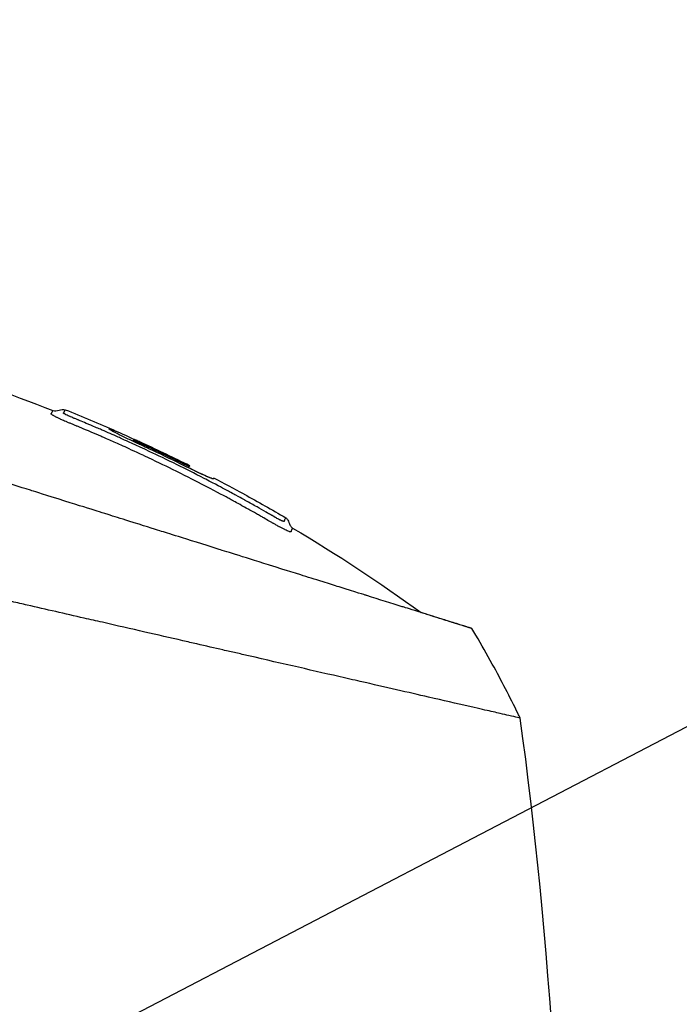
# Model space of a CAD drawing. Header units: millimetres. Extents: x 0 to 4378, y 0 to 2376.
# Tile 127 of 229: x 1750 to 1811, y 877 to 970. Entities that reach past the tile are written whole.
import ezdxf

# ---------------------------------------------------------------- set-up
doc = ezdxf.new("R2010")
doc.units = ezdxf.units.MM
doc.header["$LTSCALE"] = 0.2
doc.layers.add('07_Special Line2', color=76, linetype='Continuous')
doc.layers.add('12_Before Rev.Num.', color=5, linetype='Continuous')
doc.layers.add('14_Mark', color=7, linetype='Continuous', true_color=0xe03c31)
doc.styles.add('Rainbow-5.0 Style', font='malgunsl.ttf')
doc.dimstyles.new('Rainbow-5.0 Style', dxfattribs={"dimtxt": 4, "dimasz": 2.5, "dimexe": 1, "dimexo": 1, "dimgap": 1, "dimtad": 1, "dimdsep": 46, "dimtxsty": 'Rainbow-5.0 Style', "dimcen": 0, "dimclrd": 251, "dimclre": 251, "dimclrt": 7, "dimazin": 3, "dimtp": 0.1, "dimtm": 0.1, "dimtfac": 0.61, "dimtmove": 0, "dimatfit": 3, "dimfxl": 1, "dimlwd": -1, "dimlwe": -1, "dimarcsym": 1})

# ---------------------------------------------------------------- blocks, each defined once
blk = doc.blocks.new('A$Cba8e81c6')
for p, q in [((38.256, 270.516), (38.416, 270.676)), ((38.866, 270.231), (38.956, 270.321)), ((43.48, 268.019), (43.586, 268.124)), ((43.622, 268.2), (43.622, 268.199)), ((43.622, 268.199), (43.622, 268.2)), ((45.905, 267.035), (45.829, 266.959)), ((45.905, 267.034), (45.83, 266.959)), ((48.731, 265.526), (48.732, 265.526)), ((70.135, 252.922), (70.131, 252.923))]:
    blk.add_line(p, q)
blk.add_arc((-26.479, 127.998), 156.751, 61.32693, 62.49797)
for centre, major_axis, ratio, start_param, end_param in [((-26.478, 128.002), (-137.524, 75.209), 1, 4.712389, 4.732828), ((-50.114, 166.643), (98.849, 98.887), 0.00011, 6.273707, 6.283218), ((-25.439, 196.053), (73.038, -84.003), 0.999052, 1.38546, 1.392026), ((-25.48, 196.018), (-75.393, 81.918), 0.999389, 4.470833, 4.498835), ((-25.559, 195.939), (98.374, 52.22), 0.999969, 6.25048, 6.297706), ((-43.309, 186.55), (116.201, 61.464), 0.920421, 6.250762, 6.254439)]:
    blk.add_ellipse(centre, major_axis=major_axis, ratio=ratio, start_param=start_param, end_param=end_param)
for points, knots in [([(-29.857, 284.217), (-18.014, 284.473), (-6.065, 283.367), (14.131, 279.14), (22.611, 276.602), (30.788, 273.381)], [0, 0, 0, 0, 3.553813, 3.553813, 6.190294, 6.190294, 6.190294, 6.190294]), ([(-57.448, 275.436), (-57.45, 275.439), (-57.414, 275.402), (-57.34, 275.327), (-57.303, 275.289), (-57.256, 275.242), (-57.201, 275.186), (-57.145, 275.13), (-57.08, 275.064), (-57.007, 274.989), (-56.859, 274.84), (-56.676, 274.654), (-56.458, 274.433), (-56.349, 274.322), (-56.231, 274.203), (-56.105, 274.074), (-55.978, 273.946), (-55.844, 273.81), (-55.701, 273.665), (-55.696, 273.661), (-55.692, 273.656), (-55.688, 273.652), (-55.4, 273.36), (-55.077, 273.033), (-54.721, 272.672), (-54.543, 272.492), (-54.356, 272.303), (-54.163, 272.106), (-53.969, 271.91), (-53.767, 271.706), (-53.558, 271.494), (-53.141, 271.071), (-52.693, 270.618), (-52.218, 270.137), (-51.757, 269.67), (-51.27, 269.178), (-50.76, 268.662), (-50.743, 268.645), (-50.727, 268.628), (-50.71, 268.611), (-49.667, 267.556), (-48.526, 266.402), (-47.302, 265.166), (-46.691, 264.549), (-46.059, 263.911), (-45.408, 263.255), (-44.756, 262.598), (-44.085, 261.922), (-43.397, 261.23), (-42.704, 260.533), (-41.994, 259.819), (-41.267, 259.088), (-40.541, 258.357), (-39.798, 257.61), (-39.042, 256.848), (-38.286, 256.087), (-37.517, 255.313), (-36.734, 254.526), (-35.951, 253.74), (-35.154, 252.941), (-34.346, 252.133), (-34.29, 252.077), (-34.234, 252.021), (-34.178, 251.965), (-33.419, 251.207), (-32.65, 250.442), (-31.873, 249.67), (-31.04, 248.843), (-30.197, 248.005), (-29.345, 247.158), (-28.065, 245.888), (-26.764, 244.596), (-25.441, 243.283), (-25.001, 242.847), (-24.56, 242.408), (-24.116, 241.968), (-23.892, 241.745), (-23.667, 241.522), (-23.442, 241.299), (-22.771, 240.634), (-22.096, 239.965), (-21.418, 239.292), (-20.061, 237.946), (-18.689, 236.586), (-17.303, 235.212), (-15.917, 233.838), (-14.516, 232.449), (-13.101, 231.048), (-13.014, 230.961), (-12.927, 230.875), (-12.84, 230.789), (-9.146, 227.129), (-5.376, 223.398), (-1.565, 219.626), (-1.471, 219.533), (-1.377, 219.44), (-1.283, 219.347), (-0.323, 218.396), (0.641, 217.444), (1.61, 216.487), (2.58, 215.53), (3.555, 214.569), (4.529, 213.609), (6.477, 211.689), (8.423, 209.772), (10.364, 207.855), (10.447, 207.773), (10.53, 207.69), (10.614, 207.608), (12.57, 205.675), (14.522, 203.745), (16.472, 201.814), (17.446, 200.849), (18.42, 199.883), (19.392, 198.918), (20.364, 197.953), (21.334, 196.987), (22.299, 196.026), (22.359, 195.966), (22.42, 195.906), (22.48, 195.845), (24.404, 193.927), (26.317, 192.02), (28.215, 190.126), (29.165, 189.179), (30.11, 188.236), (31.051, 187.297), (31.992, 186.357), (32.927, 185.423), (33.858, 184.493), (33.904, 184.447), (33.95, 184.401), (33.997, 184.354), (35.877, 182.476), (37.739, 180.613), (39.572, 178.778), (41.405, 176.943), (43.209, 175.135), (44.981, 173.357), (45.868, 172.468), (46.746, 171.586), (47.618, 170.711), (48.489, 169.837), (49.353, 168.969), (50.206, 168.111), (51.059, 167.254), (51.902, 166.406), (52.734, 165.569), (53.566, 164.732), (54.386, 163.906), (55.195, 163.092), (55.213, 163.073), (55.231, 163.055), (55.25, 163.037), (56.059, 162.221), (56.857, 161.417), (57.643, 160.624), (58.429, 159.831), (59.204, 159.05), (59.963, 158.284), (60.722, 157.518), (61.465, 156.766), (62.193, 156.031), (63.647, 154.561), (65.037, 153.155), (66.355, 151.821), (66.684, 151.487), (67.009, 151.158), (67.329, 150.834), (67.649, 150.511), (67.963, 150.192), (68.272, 149.879), (69.507, 148.628), (70.657, 147.461), (71.713, 146.39), (71.715, 146.387), (71.718, 146.385), (71.72, 146.382), (72.248, 145.847), (72.749, 145.337), (73.223, 144.856), (73.697, 144.375), (74.142, 143.922), (74.559, 143.499), (74.976, 143.075), (75.363, 142.681), (75.718, 142.32), (76.073, 141.96), (76.395, 141.632), (76.682, 141.34), (76.97, 141.047), (77.224, 140.787), (77.444, 140.564), (77.554, 140.452), (77.655, 140.349), (77.747, 140.255), (77.839, 140.162), (77.921, 140.077), (77.995, 140.002), (78.143, 139.852), (78.254, 139.738), (78.328, 139.663), (78.402, 139.587), (78.439, 139.55), (78.436, 139.552)], [0, 0, 0, 0, 0.0041991, 0.0041991, 0.0041991, 0.0062987, 0.0062987, 0.0062987, 0.0083983, 0.0083983, 0.0083983, 0.0125974, 0.0125974, 0.0125974, 0.014697, 0.014697, 0.014697, 0.0167965, 0.0167965, 0.0167965, 0.0168599, 0.0168599, 0.0168599, 0.0210764, 0.0210764, 0.0210764, 0.0231847, 0.0231847, 0.0231847, 0.025293, 0.025293, 0.025293, 0.0295096, 0.0295096, 0.0295096, 0.0335924, 0.0335924, 0.0335924, 0.0337261, 0.0337261, 0.0337261, 0.0420526, 0.0420526, 0.0420526, 0.0462159, 0.0462159, 0.0462159, 0.0503791, 0.0503791, 0.0503791, 0.0545745, 0.0545745, 0.0545745, 0.0587698, 0.0587698, 0.0587698, 0.0629602, 0.0629602, 0.0629602, 0.0671505, 0.0671505, 0.0671505, 0.0674414, 0.0674414, 0.0674414, 0.0713694, 0.0713694, 0.0713694, 0.0755743, 0.0755743, 0.0755743, 0.0818817, 0.0818817, 0.0818817, 0.0839768, 0.0839768, 0.0839768, 0.0850355, 0.0850355, 0.0850355, 0.0881892, 0.0881892, 0.0881892, 0.0944966, 0.0944966, 0.0944966, 0.1008041, 0.1008041, 0.1008041, 0.1011921, 0.1011921, 0.1011921, 0.1176445, 0.1176445, 0.1176445, 0.1180502, 0.1180502, 0.1180502, 0.1221943, 0.1221943, 0.1221943, 0.1263384, 0.1263384, 0.1263384, 0.1346266, 0.1346266, 0.1346266, 0.1349824, 0.1349824, 0.1349824, 0.143338, 0.143338, 0.143338, 0.1475158, 0.1475158, 0.1475158, 0.1516936, 0.1516936, 0.1516936, 0.1519551, 0.1519551, 0.1519551, 0.160293, 0.160293, 0.160293, 0.164462, 0.164462, 0.164462, 0.168631, 0.168631, 0.168631, 0.1688379, 0.1688379, 0.1688379, 0.1772635, 0.1772635, 0.1772635, 0.1856891, 0.1856891, 0.1856891, 0.1899019, 0.1899019, 0.1899019, 0.1941147, 0.1941147, 0.1941147, 0.1983275, 0.1983275, 0.1983275, 0.2025403, 0.2025403, 0.2025403, 0.2026348, 0.2026348, 0.2026348, 0.206856, 0.206856, 0.206856, 0.2110771, 0.2110771, 0.2110771, 0.2152983, 0.2152983, 0.2152983, 0.2237405, 0.2237405, 0.2237405, 0.2258511, 0.2258511, 0.2258511, 0.2279617, 0.2279617, 0.2279617, 0.2364039, 0.2364039, 0.2364039, 0.2364237, 0.2364237, 0.2364237, 0.240644, 0.240644, 0.240644, 0.2448644, 0.2448644, 0.2448644, 0.2490847, 0.2490847, 0.2490847, 0.253305, 0.253305, 0.253305, 0.2575358, 0.2575358, 0.2575358, 0.2596491, 0.2596491, 0.2596491, 0.2617623, 0.2617623, 0.2617623, 0.2659889, 0.2659889, 0.2659889, 0.2702154, 0.2702154, 0.2702154, 0.2702154]), ([(70.135, 252.922), (70.136, 252.921), (70.135, 252.922), (70.018, 252.959), (69.98, 252.971), (69.934, 252.985), (69.883, 253.001), (69.819, 253.021), (69.746, 253.044), (69.667, 253.069), (69.604, 253.088), (69.456, 253.135), (69.107, 253.244), (68.839, 253.327), (68.575, 253.41), (68.36, 253.477), (68.349, 253.481), (68.338, 253.484), (68.328, 253.487), (67.702, 253.683), (67.005, 253.901), (66.334, 254.111), (66.321, 254.115), (65.953, 254.231), (65.063, 254.509), (65.059, 254.51), (65.055, 254.512), (65.051, 254.513), (64.261, 254.76), (63.732, 254.926), (63.588, 254.971), (62.584, 255.285), (61.472, 255.633), (60.258, 256.013), (60.231, 256.022), (60.203, 256.03), (60.176, 256.039), (60.071, 256.071), (59.303, 256.312), (57.655, 256.828), (57.219, 256.964), (56.72, 257.12), (56.149, 257.299), (55.373, 257.542), (54.671, 257.762), (54.063, 257.952), (52.696, 258.38), (51.814, 258.656), (51.52, 258.748), (50.225, 259.153), (49.125, 259.497), (48.271, 259.765), (47.351, 260.053), (46.717, 260.251), (46.395, 260.352), (44.845, 260.837), (43.555, 261.24), (42.58, 261.546), (41.792, 261.792), (41.208, 261.975), (40.842, 262.09), (40.264, 262.27), (39.301, 262.572), (37.923, 263.003), (37.169, 263.239), (36.515, 263.444), (35.966, 263.616), (35.566, 263.741), (35.222, 263.849), (34.936, 263.938), (34.282, 264.143), (33.275, 264.458), (31.898, 264.889), (30.142, 265.439), (29.104, 265.764), (28.818, 265.853), (28.769, 265.868), (28.72, 265.884), (28.671, 265.899), (26.641, 266.535), (24.587, 267.177), (22.528, 267.822), (22.159, 267.937), (21.723, 268.074), (21.219, 268.231), (20.674, 268.402), (20.051, 268.597), (19.349, 268.817), (17.558, 269.377), (16.507, 269.706), (16.192, 269.805), (15.374, 270.061), (14.556, 270.317), (13.742, 270.572), (12.471, 270.969), (11.208, 271.365), (9.954, 271.757), (8.59, 272.184), (7.398, 272.558), (6.372, 272.878), (5.374, 273.19), (4.534, 273.453), (3.845, 273.669), (2.141, 274.201), (0.639, 274.672), (-0.675, 275.084), (-1.149, 275.233), (-1.598, 275.374), (-2.023, 275.508)], [-1, -1, -1, -1, -0.96875, -0.96875, -0.96875, -0.9547937, -0.9547937, -0.9547937, -0.9375, -0.9375, -0.9375, -0.90625, -0.90625, -0.90625, -0.875, -0.875, -0.875, -0.8739463, -0.8739463, -0.8739463, -0.8125, -0.8125, -0.8125, -0.7813822, -0.7813822, -0.7813822, -0.78125, -0.78125, -0.78125, -0.75, -0.75, -0.75, -0.6888795, -0.6888795, -0.6888795, -0.6875, -0.6875, -0.6875, -0.6380723, -0.6380723, -0.6380723, -0.625, -0.625, -0.625, -0.6057577, -0.6057577, -0.6057577, -0.5625, -0.5625, -0.5625, -0.5324119, -0.5324119, -0.5324119, -0.5, -0.5, -0.5, -0.4654336, -0.4654336, -0.4654336, -0.4375, -0.4375, -0.4375, -0.40625, -0.40625, -0.40625, -0.3881699, -0.3881699, -0.3881699, -0.375, -0.375, -0.375, -0.34375, -0.34375, -0.34375, -0.3125, -0.3125, -0.3125, -0.3110249, -0.3110249, -0.3110249, -0.25, -0.25, -0.25, -0.2349777, -0.2349777, -0.2349777, -0.21875, -0.21875, -0.21875, -0.1875, -0.1875, -0.1875, -0.1630802, -0.1630802, -0.1630802, -0.125, -0.125, -0.125, -0.0933033, -0.0933033, -0.0933033, -0.0625, -0.0625, -0.0625, -0.0165509, -0.0165509, -0.0165509, 0, 0, 0, 0]), ([(30.678, 273.003), (30.66, 273.015), (30.65, 273.024), (30.643, 273.031), (30.634, 273.039), (30.631, 273.044), (30.63, 273.046), (30.627, 273.054), (30.625, 273.063), (30.627, 273.073), (30.631, 273.087), (30.639, 273.095), (30.644, 273.101), (30.65, 273.11), (30.656, 273.117), (30.661, 273.123), (30.663, 273.125), (30.665, 273.129), (30.668, 273.136), (30.677, 273.157), (30.683, 273.168), (30.686, 273.174), (30.686, 273.175), (30.687, 273.175), (30.687, 273.176), (30.693, 273.187), (30.698, 273.197), (30.703, 273.207), (30.709, 273.218), (30.72, 273.24), (30.732, 273.267), (30.735, 273.273), (30.738, 273.28), (30.742, 273.289), (30.758, 273.322), (30.787, 273.381), (30.788, 273.381)], [-0.129396, -0.129396, -0.129396, -0.129396, -0.1274723, -0.1274723, -0.1274723, -0.125, -0.125, -0.125, -0.1205357, -0.1205357, -0.1205357, -0.1160714, -0.1160714, -0.1160714, -0.1116071, -0.1116071, -0.1116071, -0.1071429, -0.1071429, -0.1071429, -0.0996265, -0.0996265, -0.0996265, -0.0982143, -0.0982143, -0.0982143, -0.0892857, -0.0892857, -0.0892857, -0.0714286, -0.0714286, -0.0714286, -0.0569264, -0.0569264, -0.0569264, 0, 0, 0, 0]), ([(47.252, 265.155), (46.735, 265.435), (45.904, 265.881), (44.746, 266.48), (43.983, 266.874), (43.075, 267.335), (42.031, 267.849), (41.241, 268.238), (40.373, 268.656), (39.42, 269.103), (39.384, 269.12), (39.348, 269.137), (39.312, 269.154), (38.442, 269.561), (37.802, 269.851), (37.399, 270.033), (36.888, 270.264), (36.467, 270.45), (36.138, 270.595), (35.658, 270.807), (35.372, 270.93), (35.285, 270.968), (34.033, 271.51), (33.363, 271.786), (33.28, 271.82), (33.23, 271.841), (33.186, 271.859), (33.149, 271.874), (33.087, 271.9), (33.043, 271.918), (33.015, 271.93), (32.976, 271.946), (32.842, 272.001), (32.614, 272.095), (32.502, 272.141), (32.414, 272.177), (32.349, 272.204), (32.215, 272.26), (32.134, 272.294), (32.103, 272.307), (32.066, 272.323), (31.993, 272.353), (31.888, 272.399), (31.802, 272.436), (31.734, 272.467), (31.683, 272.489), (31.587, 272.532), (31.502, 272.571), (31.427, 272.606), (31.351, 272.642), (31.273, 272.679), (31.199, 272.716), (31.16, 272.734), (31.126, 272.751), (31.096, 272.766), (31.094, 272.768), (31.091, 272.769), (31.089, 272.77), (31.057, 272.786), (31.028, 272.801), (31.003, 272.814), (30.95, 272.842), (30.911, 272.863), (30.88, 272.881), (30.84, 272.903), (30.815, 272.917), (30.798, 272.927), (30.775, 272.941), (30.753, 272.954), (30.731, 272.967), (30.713, 272.979), (30.695, 272.99), (30.68, 273.001), (30.679, 273.002), (30.679, 273.002), (30.678, 273.003)], [-0.35, -0.35, -0.35, -0.35, -0.3036755, -0.3036755, -0.3036755, -0.273124, -0.273124, -0.273124, -0.25, -0.25, -0.25, -0.248947, -0.248947, -0.248947, -0.2232143, -0.2232143, -0.2232143, -0.2123203, -0.2123203, -0.2123203, -0.1964286, -0.1964286, -0.1964286, -0.1696429, -0.1696429, -0.1696429, -0.1683773, -0.1683773, -0.1683773, -0.1662946, -0.1662946, -0.1662946, -0.1629464, -0.1629464, -0.1629464, -0.1595982, -0.1595982, -0.1595982, -0.15625, -0.15625, -0.15625, -0.1533801, -0.1533801, -0.1533801, -0.1505102, -0.1505102, -0.1505102, -0.1466837, -0.1466837, -0.1466837, -0.1428571, -0.1428571, -0.1428571, -0.1409439, -0.1409439, -0.1409439, -0.1408082, -0.1408082, -0.1408082, -0.1390306, -0.1390306, -0.1390306, -0.1367836, -0.1367836, -0.1367836, -0.1339286, -0.1339286, -0.1339286, -0.1315425, -0.1315425, -0.1315425, -0.1294643, -0.1294643, -0.1294643, -0.129396, -0.129396, -0.129396, -0.129396]), ([(31.779, 273.136), (31.776, 273.144), (31.781, 273.152), (31.788, 273.16), (31.789, 273.161), (31.79, 273.161), (31.791, 273.162), (31.792, 273.164), (31.793, 273.165), (31.794, 273.167), (31.799, 273.173), (31.802, 273.179), (31.804, 273.182), (31.81, 273.192), (31.815, 273.201), (31.821, 273.21), (31.828, 273.221), (31.834, 273.232), (31.84, 273.242), (31.847, 273.253), (31.852, 273.264), (31.858, 273.274), (31.869, 273.294), (31.879, 273.313), (31.887, 273.331), (31.892, 273.34), (31.899, 273.357), (31.907, 273.376), (31.913, 273.39), (31.919, 273.404), (31.924, 273.418), (31.946, 273.475), (31.937, 273.463), (31.937, 273.463)], [0.8694294, 0.8694294, 0.8694294, 0.8694294, 0.8733039, 0.8733039, 0.8733039, 0.8737245, 0.8737245, 0.8737245, 0.8747406, 0.8747406, 0.8747406, 0.8794643, 0.8794643, 0.8794643, 0.8853665, 0.8853665, 0.8853665, 0.8928571, 0.8928571, 0.8928571, 0.9023572, 0.9023572, 0.9023572, 0.9196429, 0.9196429, 0.9196429, 0.9357416, 0.9357416, 0.9357416, 0.9464286, 0.9464286, 0.9464286, 1, 1, 1, 1]), ([(47.023, 265.941), (46.69, 266.119), (46.061, 266.456), (45.132, 266.937), (45.083, 266.962), (45.035, 266.987), (44.986, 267.012), (44.067, 267.486), (43.229, 267.908), (42.466, 268.284), (41.475, 268.773), (40.614, 269.184), (39.9, 269.52), (38.52, 270.17), (37.68, 270.544), (37.388, 270.675), (37.228, 270.747), (37.067, 270.819), (36.906, 270.89), (36.41, 271.111), (35.913, 271.328), (35.416, 271.544), (35.216, 271.63), (34.886, 271.772), (34.424, 271.968), (34.313, 272.015), (34.201, 272.062), (34.087, 272.11), (33.873, 272.2), (33.655, 272.292), (33.43, 272.385), (33.333, 272.425), (33.25, 272.46), (33.182, 272.488), (33.162, 272.496), (33.144, 272.504), (33.126, 272.511), (33.023, 272.554), (32.958, 272.581), (32.931, 272.592), (32.833, 272.633), (32.748, 272.668), (32.679, 272.698), (32.673, 272.7), (32.668, 272.702), (32.662, 272.705), (32.596, 272.733), (32.519, 272.765), (32.436, 272.801), (32.436, 272.801), (32.412, 272.811), (32.368, 272.83), (32.33, 272.847), (32.276, 272.87), (32.211, 272.899), (32.147, 272.928), (32.088, 272.955), (32.034, 272.981), (32.031, 272.982), (32.029, 272.983), (32.026, 272.985), (32.023, 272.986), (32.02, 272.988), (32.017, 272.989), (32.004, 272.995), (31.939, 273.027), (31.874, 273.064), (31.864, 273.069), (31.852, 273.076), (31.84, 273.083), (31.824, 273.093), (31.808, 273.104), (31.797, 273.114), (31.794, 273.117), (31.79, 273.12), (31.787, 273.123), (31.783, 273.127), (31.78, 273.132), (31.779, 273.136)], [0.6517857, 0.6517857, 0.6517857, 0.6517857, 0.6785714, 0.6785714, 0.6785714, 0.6797281, 0.6797281, 0.6797281, 0.7017453, 0.7017453, 0.7017453, 0.7303747, 0.7303747, 0.7303747, 0.7857143, 0.7857143, 0.7857143, 0.7922841, 0.7922841, 0.7922841, 0.8125, 0.8125, 0.8125, 0.8258929, 0.8258929, 0.8258929, 0.8305652, 0.8305652, 0.8305652, 0.8392857, 0.8392857, 0.8392857, 0.8426339, 0.8426339, 0.8426339, 0.8431179, 0.8431179, 0.8431179, 0.8459821, 0.8459821, 0.8459821, 0.8493304, 0.8493304, 0.8493304, 0.8496066, 0.8496066, 0.8496066, 0.8526786, 0.8526786, 0.8526786, 0.8544889, 0.8544889, 0.8544889, 0.8560268, 0.8560268, 0.8560268, 0.8590434, 0.8590434, 0.8590434, 0.8591891, 0.8591891, 0.8591891, 0.859375, 0.859375, 0.859375, 0.8627232, 0.8627232, 0.8627232, 0.8641237, 0.8641237, 0.8641237, 0.8660714, 0.8660714, 0.8660714, 0.8675382, 0.8675382, 0.8675382, 0.8694294, 0.8694294, 0.8694294, 0.8694294]), ([(45.905, 267.034), (45.901, 267.025), (45.892, 267.006), (45.871, 266.964), (45.886, 266.943), (45.734, 266.985), (45.584, 267.044), (45.175, 267.22), (44.93, 267.33), (44.399, 267.577), (44.12, 267.709), (43.387, 268.062), (43.036, 268.237), (41.77, 268.863), (40.79, 269.334), (39.296, 270.034), (38.968, 270.184), (38.384, 270.455), (38.046, 270.613), (37.381, 270.932), (37.068, 271.085), (36.548, 271.348), (36.347, 271.454), (36.03, 271.635), (36.04, 271.648), (36.053, 271.676), (36.061, 271.693), (36.074, 271.719), (36.031, 271.745), (36.432, 271.576), (36.651, 271.48), (37.169, 271.25), (37.492, 271.105), (38.188, 270.789), (38.55, 270.624), (39.093, 270.375), (39.465, 270.204), (41.184, 269.399), (42.407, 268.807), (43.622, 268.2)], [0, 0, 0, 0, 0.320879, 0.320879, 0.465091, 0.465091, 0.61047, 0.61047, 0.741214, 0.741214, 0.858961, 0.858961, 1.03352, 1.03352, 1.617694, 1.617694, 1.920655, 1.920655, 2.361582, 2.361582, 2.851357, 2.851357, 3.338051, 3.338051, 4.028869, 4.028869, 6.65642, 6.65642, 9.591035, 9.591035, 11.360377, 11.360377, 13.298144, 13.298144, 15.132878, 15.132878, 16.008781, 16.008781, 18.211527, 18.211527, 18.211527, 18.211527]), ([(43.622, 268.199), (42.162, 268.929), (40.691, 269.636), (39.115, 270.363), (39.033, 270.401), (38.917, 270.455), (38.845, 270.488), (38.707, 270.55), (38.644, 270.578), (38.536, 270.626), (38.492, 270.645), (38.394, 270.687), (38.415, 270.675), (38.411, 270.667), (38.409, 270.663), (38.404, 270.651), (38.4, 270.643), (38.393, 270.628), (38.39, 270.623), (38.384, 270.61), (38.369, 270.612), (38.45, 270.566), (38.492, 270.544), (38.598, 270.491), (38.66, 270.461), (38.765, 270.41), (38.803, 270.392), (38.879, 270.356), (38.918, 270.339), (38.956, 270.321)], [0.000001, 0.000001, 0.000001, 0.000001, 0.489571, 0.489571, 0.520795, 0.520795, 0.575938, 0.575938, 0.63212, 0.63212, 0.689892, 0.689892, 0.822191, 0.822191, 0.910467, 0.910467, 1.056592, 1.056592, 1.128541, 1.128541, 1.224346, 1.224346, 1.274574, 1.274574, 1.322423, 1.322423, 1.348031, 1.348031, 1.372516, 1.372516, 1.372516, 1.372516]), ([(43.622, 268.199), (43.617, 268.189), (43.606, 268.167), (43.587, 268.127), (43.588, 268.123), (43.576, 268.124), (43.555, 268.131), (43.488, 268.159), (43.44, 268.18), (43.332, 268.229), (43.274, 268.256), (43.149, 268.316), (43.084, 268.348), (42.98, 268.399), (42.927, 268.426), (41.538, 269.111), (40.251, 269.725), (38.956, 270.321)], [-1.286139, -1.286139, -1.286139, -1.286139, -0.798514, -0.798514, -0.743971, -0.743971, -0.671251, -0.671251, -0.596258, -0.596258, -0.530286, -0.530286, -0.464712, -0.464712, -0.427696, -0.427696, 0, 0, 0, 0]), ([(45.832, 266.962), (45.777, 266.975), (45.663, 267.017), (45.303, 267.168), (45.061, 267.276), (44.566, 267.504), (44.295, 267.632), (43.834, 267.852), (43.661, 267.936), (43.484, 268.023)], [-1.7197113, -1.7197113, -1.7197113, -1.7197113, -1.5094431, -1.5094431, -1.2740717, -1.2740717, -1.0489117, -1.0489117, -0.9190309, -0.9190309, -0.9190309, -0.9190309]), ([(74.665, 244.514), (74.664, 244.516), (74.681, 244.511), (74.22, 244.616), (73.955, 244.677), (73.371, 244.811), (73.099, 244.873), (72.377, 245.038), (71.898, 245.148), (71.042, 245.344), (70.708, 245.421), (70.165, 245.545), (69.97, 245.589), (68.696, 245.88), (67.452, 246.166), (64.186, 246.916), (62.043, 247.406), (59.331, 248.026), (59.007, 248.1), (55.963, 248.795), (52.958, 249.486), (49.365, 250.311), (48.959, 250.404), (48.166, 250.586), (47.774, 250.675), (47.176, 250.813), (46.967, 250.861), (45.98, 251.089), (45.136, 251.279), (43.857, 251.572), (43.421, 251.673), (41.789, 252.048), (40.599, 252.32), (38.126, 252.888), (36.8, 253.196), (34.874, 253.635), (34.301, 253.765), (31.941, 254.3), (30.176, 254.709), (28.147, 255.17), (27.913, 255.223), (27.182, 255.39), (26.687, 255.503), (25.836, 255.697), (25.468, 255.78), (23.067, 256.329), (20.011, 257.05), (16.003, 257.948), (15.817, 257.99), (12.883, 258.649), (10.35, 259.249), (6.91, 260.038), (5.398, 260.383), (1.254, 261.331), (-1.355, 261.93), (-4.385, 262.625), (-4.865, 262.735), (-6.237, 263.049), (-7.126, 263.252), (-8.781, 263.631), (-9.555, 263.808), (-10.651, 264.061), (-10.986, 264.138), (-11.92, 264.352), (-12.543, 264.493), (-13.711, 264.761), (-14.25, 264.885), (-15.714, 265.222), (-16.641, 265.432), (-18.935, 265.957), (-20.302, 266.272), (-22.294, 266.727), (-22.954, 266.879), (-23.939, 267.104), (-24.266, 267.179), (-24.754, 267.291), (-24.916, 267.329), (-25.159, 267.385), (-25.24, 267.403), (-25.362, 267.431), (-25.402, 267.44), (-25.499, 267.463), (-25.542, 267.473), (-25.563, 267.478)], [0.000004, 0.000004, 0.000004, 0.000004, 0.139875, 0.139875, 0.227512, 0.227512, 0.285894, 0.285894, 0.363713, 0.363713, 0.408155, 0.408155, 0.431826, 0.431826, 0.55804, 0.55804, 0.726318, 0.726318, 0.748791, 0.748791, 0.934846, 0.934846, 0.958293, 0.958293, 0.980317, 0.980317, 0.992046, 0.992046, 1.035571, 1.035571, 1.057896, 1.057896, 1.118512, 1.118512, 1.185121, 1.185121, 1.212956, 1.212956, 1.299325, 1.299325, 1.310275, 1.310275, 1.333714, 1.333714, 1.350359, 1.350359, 1.438721, 1.438721, 1.44302, 1.44302, 1.506527, 1.506527, 1.556602, 1.556602, 1.644538, 1.644538, 1.661123, 1.661123, 1.692259, 1.692259, 1.719331, 1.719331, 1.731162, 1.731162, 1.752878, 1.752878, 1.771547, 1.771547, 1.804434, 1.804434, 1.853817, 1.853817, 1.878775, 1.878775, 1.891253, 1.891253, 1.897493, 1.897493, 1.900613, 1.900613, 1.902173, 1.902173, 1.904354, 1.904354, 1.904354, 1.904354]), ([(52.225, 263.056), (52.213, 263.062), (52.202, 263.067), (52.191, 263.072), (52.183, 263.076), (52.171, 263.082), (52.156, 263.089), (52.145, 263.094), (52.138, 263.098), (52.136, 263.099), (52.088, 263.123), (52.032, 263.152), (51.97, 263.185), (51.92, 263.212), (51.871, 263.239), (51.826, 263.263), (51.815, 263.269), (51.804, 263.275), (51.794, 263.281), (51.779, 263.289), (51.765, 263.297), (51.752, 263.305), (51.71, 263.328), (51.637, 263.369), (51.533, 263.429), (51.506, 263.445), (51.455, 263.474), (51.38, 263.517), (51.356, 263.531), (51.334, 263.544), (51.314, 263.556), (51.281, 263.575), (51.254, 263.591), (51.23, 263.604), (51.229, 263.605), (51.213, 263.614), (51.182, 263.632), (51.162, 263.643), (51.137, 263.657), (51.107, 263.675), (51.087, 263.686), (51.057, 263.704), (51.015, 263.728), (51.001, 263.736), (50.93, 263.777), (50.802, 263.85), (50.52, 264.011), (50.238, 264.171), (49.955, 264.33), (49.604, 264.528), (49.252, 264.725), (48.899, 264.92), (48.898, 264.92), (48.587, 265.094), (47.962, 265.434), (47.873, 265.482), (47.714, 265.569), (47.483, 265.694), (47.352, 265.764), (47.199, 265.847), (47.023, 265.941)], [0.57572844, 0.57572844, 0.57572844, 0.57572844, 0.57645089, 0.57645089, 0.57645089, 0.57728795, 0.57728795, 0.57728795, 0.578125, 0.578125, 0.578125, 0.58147321, 0.58147321, 0.58147321, 0.58314732, 0.58314732, 0.58314732, 0.58383587, 0.58383587, 0.58383587, 0.58482143, 0.58482143, 0.58482143, 0.58816964, 0.58816964, 0.58816964, 0.58984375, 0.58984375, 0.58984375, 0.59048811, 0.59048811, 0.59048811, 0.59151786, 0.59151786, 0.59151786, 0.59255714, 0.59255714, 0.59255714, 0.59319196, 0.59319196, 0.59319196, 0.59486607, 0.59486607, 0.59486607, 0.59821429, 0.59821429, 0.59821429, 0.61014843, 0.61014843, 0.61014843, 0.625, 0.625, 0.625, 0.63839286, 0.63839286, 0.63839286, 0.64694198, 0.64694198, 0.64694198, 0.65178571, 0.65178571, 0.65178571, 0.65178571]), ([(52.568, 262.204), (52.567, 262.204), (52.565, 262.205), (52.564, 262.205), (52.409, 262.281), (52.234, 262.371), (52.057, 262.466), (52.038, 262.476), (52.019, 262.486), (52, 262.496), (51.896, 262.553), (51.788, 262.612), (51.678, 262.674), (51.591, 262.722), (51.532, 262.756), (51.503, 262.772), (51.473, 262.789), (51.442, 262.807), (51.41, 262.826), (51.374, 262.846), (51.335, 262.869), (51.294, 262.893), (51.185, 262.956), (51.035, 263.042), (50.843, 263.153), (50.644, 263.267), (50.506, 263.346), (50.427, 263.391), (50.334, 263.444), (50.224, 263.507), (50.095, 263.58), (49.979, 263.646), (49.848, 263.72), (49.702, 263.803), (49.329, 264.013), (49.141, 264.117), (49.14, 264.118), (49.074, 264.155), (48.875, 264.266), (48.541, 264.451), (48.04, 264.728), (47.67, 264.929), (47.434, 265.057), (47.36, 265.097), (47.3, 265.129), (47.252, 265.155)], [-0.42508191, -0.42508191, -0.42508191, -0.42508191, -0.425, -0.425, -0.425, -0.41652249, -0.41652249, -0.41652249, -0.415625, -0.415625, -0.415625, -0.4109375, -0.4109375, -0.4109375, -0.40859375, -0.40859375, -0.40859375, -0.40748306, -0.40748306, -0.40748306, -0.40625, -0.40625, -0.40625, -0.4015625, -0.4015625, -0.4015625, -0.396875, -0.396875, -0.396875, -0.3919545, -0.3919545, -0.3919545, -0.3875, -0.3875, -0.3875, -0.378125, -0.378125, -0.378125, -0.36875, -0.36875, -0.36875, -0.35441881, -0.35441881, -0.35441881, -0.35, -0.35, -0.35, -0.35]), ([(52.646, 263.315), (52.646, 263.315), (52.641, 263.307), (52.634, 263.29), (52.627, 263.276), (52.617, 263.255), (52.604, 263.228), (52.602, 263.224), (52.6, 263.22), (52.598, 263.216), (52.574, 263.166), (52.552, 263.121), (52.546, 263.11), (52.544, 263.105), (52.542, 263.1), (52.539, 263.094), (52.529, 263.075), (52.521, 263.053), (52.508, 263.032), (52.508, 263.031), (52.505, 263.026), (52.499, 263.017), (52.495, 263.01), (52.495, 262.998), (52.491, 262.986), (52.491, 262.985), (52.491, 262.984), (52.491, 262.984), (52.49, 262.982), (52.488, 262.98), (52.485, 262.978), (52.482, 262.976), (52.479, 262.975), (52.475, 262.974), (52.473, 262.974), (52.47, 262.973), (52.467, 262.973), (52.466, 262.973), (52.463, 262.965), (52.399, 262.985), (52.381, 262.99), (52.361, 262.998), (52.341, 263.005), (52.335, 263.008), (52.325, 263.011), (52.309, 263.018), (52.305, 263.02), (52.3, 263.022), (52.294, 263.024), (52.289, 263.027), (52.282, 263.03), (52.276, 263.033), (52.258, 263.041), (52.241, 263.049), (52.225, 263.056)], [0.4344281, 0.4344281, 0.4344281, 0.4344281, 0.4693588, 0.4693588, 0.4693588, 0.5, 0.5, 0.5, 0.5026118, 0.5026118, 0.5026118, 0.5357143, 0.5357143, 0.5357143, 0.5394233, 0.5394233, 0.5394233, 0.5535714, 0.5535714, 0.5535714, 0.5589548, 0.5589548, 0.5589548, 0.5625, 0.5625, 0.5625, 0.5630254, 0.5630254, 0.5630254, 0.5647321, 0.5647321, 0.5647321, 0.5660423, 0.5660423, 0.5660423, 0.5669643, 0.5669643, 0.5669643, 0.5714286, 0.5714286, 0.5714286, 0.5731027, 0.5731027, 0.5731027, 0.5739397, 0.5739397, 0.5739397, 0.5743472, 0.5743472, 0.5743472, 0.5747768, 0.5747768, 0.5747768, 0.5757284, 0.5757284, 0.5757284, 0.5757284]), ([(52.646, 263.315), (52.646, 263.315), (52.646, 263.315), (52.646, 263.315), (52.646, 263.315), (52.646, 263.315), (52.646, 263.315)], [0.4337259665, 0.4337259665, 0.4337259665, 0.4337259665, 0.4343361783, 0.4343361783, 0.4343361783, 0.4344280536, 0.4344280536, 0.4344280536, 0.4344280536]), ([(52.646, 263.315), (52.687, 263.291), (52.725, 263.259), (52.792, 263.186), (52.822, 263.142), (52.888, 263.029), (52.92, 262.956), (52.99, 262.788), (53.028, 262.691), (53.103, 262.554), (53.131, 262.509), (53.202, 262.424), (53.245, 262.385), (53.294, 262.356)], [0.0000215, 0.0000215, 0.0000215, 0.0000215, 0.0143912, 0.0143912, 0.030028, 0.030028, 0.0537432, 0.0537432, 0.084677, 0.084677, 0.1006432, 0.1006432, 0.117625, 0.117625, 0.117625, 0.117625]), ([(53.294, 262.356), (53.294, 262.356), (53.294, 262.356), (53.294, 262.356), (53.293, 262.356), (53.288, 262.346), (53.278, 262.327), (53.27, 262.31), (53.258, 262.285), (53.242, 262.253), (53.24, 262.249), (53.238, 262.244), (53.235, 262.239), (53.204, 262.175), (53.175, 262.117), (53.169, 262.104), (53.167, 262.101), (53.166, 262.098), (53.164, 262.095), (53.157, 262.08), (53.151, 262.067), (53.147, 262.056), (53.147, 262.055), (53.146, 262.046), (53.143, 262.027), (53.141, 262.015), (53.136, 262.005), (53.129, 262), (53.128, 261.999), (53.128, 261.999), (53.127, 261.998), (53.119, 261.992), (53.102, 261.992), (53.083, 261.995), (53.076, 261.996), (53.063, 261.998), (53.036, 262.005), (53.024, 262.008), (53.004, 262.014), (52.971, 262.026), (52.866, 262.064), (52.728, 262.127), (52.598, 262.189), (52.588, 262.194), (52.578, 262.199), (52.568, 262.204)], [-0.5662752, -0.5662752, -0.5662752, -0.5662752, -0.5657113, -0.5657113, -0.5657113, -0.530642, -0.530642, -0.530642, -0.5, -0.5, -0.5, -0.4974224, -0.4974224, -0.4974224, -0.4625, -0.4625, -0.4625, -0.4609813, -0.4609813, -0.4609813, -0.453125, -0.453125, -0.453125, -0.4484375, -0.4484375, -0.4484375, -0.44375, -0.44375, -0.44375, -0.4433217, -0.4433217, -0.4433217, -0.4390625, -0.4390625, -0.4390625, -0.4367187, -0.4367187, -0.4367187, -0.434375, -0.434375, -0.434375, -0.4257634, -0.4257634, -0.4257634, -0.4250819, -0.4250819, -0.4250819, -0.4250819]), ([(70.135, 252.922), (70.134, 252.922), (70.13, 252.923), (70.115, 252.928), (70.109, 252.93), (70.102, 252.932), (70.092, 252.935), (70.085, 252.937), (70.078, 252.94), (70.069, 252.942), (70.058, 252.946), (70.046, 252.95), (70.031, 252.954), (70.009, 252.961), (69.984, 252.969), (69.952, 252.979), (69.944, 252.982), (69.936, 252.984), (69.928, 252.987), (69.888, 252.999), (69.843, 253.014), (69.793, 253.029), (69.742, 253.045), (69.686, 253.063), (69.626, 253.082), (69.572, 253.098), (69.516, 253.116), (69.455, 253.135), (69.446, 253.138), (69.437, 253.141), (69.428, 253.144), (69.407, 253.15), (69.386, 253.157), (69.364, 253.164), (69.327, 253.175), (69.289, 253.187), (69.249, 253.199), (69.171, 253.224), (69.087, 253.25), (68.999, 253.278), (68.898, 253.309), (68.791, 253.342), (68.678, 253.378), (68.662, 253.383), (68.579, 253.409), (68.415, 253.46), (68.264, 253.507), (68.044, 253.576), (67.723, 253.676), (67.699, 253.684), (67.675, 253.692), (67.649, 253.7), (67.546, 253.732), (67.442, 253.765), (67.336, 253.797), (67.2, 253.84), (67.061, 253.884), (66.922, 253.927), (66.621, 254.021), (66.316, 254.117), (66.014, 254.211), (65.849, 254.263), (65.684, 254.315), (65.521, 254.366), (65.467, 254.382), (65.413, 254.399), (65.36, 254.416)], [0, 0, 0, 0, 0.0150587, 0.0150587, 0.0150587, 0.0208299, 0.0208299, 0.0208299, 0.0245021, 0.0245021, 0.0245021, 0.0291504, 0.0291504, 0.0291504, 0.0357143, 0.0357143, 0.0357143, 0.0380803, 0.0380803, 0.0380803, 0.0495766, 0.0495766, 0.0495766, 0.0612032, 0.0612032, 0.0612032, 0.0714286, 0.0714286, 0.0714286, 0.0729408, 0.0729408, 0.0729408, 0.0763746, 0.0763746, 0.0763746, 0.0821973, 0.0821973, 0.0821973, 0.0938436, 0.0938436, 0.0938436, 0.1071429, 0.1071429, 0.1071429, 0.125154, 0.125154, 0.125154, 0.1416278, 0.1416278, 0.1416278, 0.1428571, 0.1428571, 0.1428571, 0.1508544, 0.1508544, 0.1508544, 0.1612372, 0.1612372, 0.1612372, 0.1837871, 0.1837871, 0.1837871, 0.1961944, 0.1961944, 0.1961944, 0.2002878, 0.2002878, 0.2002878, 0.2002878])]:
    blk.add_open_spline(points, degree=3, knots=knots)
for points in [[(30.788, 273.381), (31.145, 273.241), (31.582, 273.606), (31.937, 273.463)], [(31.938, 273.462), (33.536, 272.82), (35.124, 272.152), (36.7, 271.458)], [(48.736, 265.53), (50.05, 264.812), (51.354, 264.074), (52.647, 263.318)], [(53.294, 262.356), (53.294, 262.356), (53.294, 262.356), (53.294, 262.356)], [(53.294, 262.356), (57.434, 259.899), (61.464, 257.246), (65.36, 254.416)], [(79.06, 174.543), (78.963, 200.717), (77.491, 224.118), (74.665, 244.514)]]:
    blk.add_open_spline(points, degree=3)
blk = doc.blocks.new('*D127')
at = {"color": 251, "linetype": 'ByBlock', "transparency": 16777216}
for p, q in [((1713.951, 1269.384), (1881.451, 1269.384)), ((1877.451, 866.684), (1877.451, 1259.384)), ((1804.488, 856.684), (1881.451, 856.684))]:
    blk.add_line(p, q, dxfattribs=at)
at = {"color": 251, "transparency": 16777216}
for points in [[(1875.784, 1259.384), (1879.118, 1259.384), (1877.451, 1269.384)], [(1875.784, 866.684), (1879.118, 866.684), (1877.451, 856.684)]]:
    blk.add_solid(points, dxfattribs=at)
at = {"layer": 'Defpoints', "color": 0, "transparency": 16777216}
for p in [(1709.951, 1269.384), (1877.451, 1269.384), (1800.488, 856.684)]:
    blk.add_point(p, dxfattribs=at)
at = {"color": 7, "transparency": 16777216, "insert": (1865.157, 1063.034), "char_height": 16, "attachment_point": 5, "rotation": 90, "style": 'Rainbow-5.0 Style'}
blk.add_mtext('412.7', dxfattribs=at)
blk = doc.blocks.new('*D130')
at = {"color": 251, "linetype": 'ByBlock', "transparency": 16777216}
for p, q in [((1628.614, 1756.684), (1933.469, 1756.684)), ((1929.469, 1746.684), (1929.469, 866.684)), ((1804.488, 856.684), (1933.469, 856.684))]:
    blk.add_line(p, q, dxfattribs=at)
at = {"color": 251, "transparency": 16777216}
for points in [[(1927.802, 1746.684), (1931.136, 1746.684), (1929.469, 1756.684)], [(1927.802, 866.684), (1931.136, 866.684), (1929.469, 856.684)]]:
    blk.add_solid(points, dxfattribs=at)
at = {"layer": 'Defpoints', "color": 0, "transparency": 16777216}
for p in [(1624.614, 1756.684), (1800.488, 856.684), (1929.469, 856.684)]:
    blk.add_point(p, dxfattribs=at)
at = {"color": 7, "transparency": 16777216, "insert": (1917.192, 1306.684), "char_height": 16, "attachment_point": 5, "rotation": 90, "style": 'Rainbow-5.0 Style'}
blk.add_mtext('900', dxfattribs=at)
blk = doc.blocks.new('A$Ceda57245')
at = {"layer": '07_Special Line2'}
blk.add_hatch(color=256, dxfattribs=at).paths.add_polyline_path([(49.156, 0), (34.9, 4.752), (34.9, -4.752)])
at = {"layer": '12_Before Rev.Num.'}
blk.add_hatch(color=256, dxfattribs=at).paths.add_polyline_path([(0, 49.156), (-4.752, 34.9), (4.752, 34.9)])
at = {"layer": '14_Mark'}
h = blk.add_hatch(color=256, dxfattribs=at)
h.dxf.hatch_style = 1
h.paths.add_polyline_path([(5, 0, 1), (-5, 0, 1)])
at = {"layer": '07_Special Line2'}
for p, q in [((34.9, -3.96), (34.9, 3.96)), ((46.78, 0), (34.9, 3.96)), ((34.9, -3.96), (46.78, 0))]:
    blk.add_line(p, q, dxfattribs=at)
at = {"layer": '07_Special Line2', "const_width": 5}
blk.add_lwpolyline([(34.9, 0), (0, 0)], dxfattribs=at)
at = {"layer": '12_Before Rev.Num.'}
for p, q in [((0, 46.78), (-3.96, 34.9)), ((3.96, 34.9), (0, 46.78)), ((3.96, 34.9), (-3.96, 34.9))]:
    blk.add_line(p, q, dxfattribs=at)
at = {"layer": '12_Before Rev.Num.', "const_width": 5}
blk.add_lwpolyline([(0, 34.9), (0, 0)], dxfattribs=at)
at = {"layer": '14_Mark'}
blk.add_circle((0, 0), 5, dxfattribs=at)
at = {"layer": '07_Special Line2', "insert": (34.529, -17.308), "char_height": 16, "attachment_point": 4, "style": 'Rainbow-5.0 Style'}
blk.add_mtext('{\\fMalgun Gothic Semilight|b1|i0|c129|p50;Y}', dxfattribs=at)
at = {"layer": '12_Before Rev.Num.', "insert": (-20.587, 35.725), "char_height": 16, "attachment_point": 4, "style": 'Rainbow-5.0 Style'}
blk.add_mtext('{\\fMalgun Gothic Semilight|b1|i0|c129|p50;Z}', dxfattribs=at)
at = {"layer": '14_Mark', "insert": (-17.839, -15.459), "char_height": 16, "attachment_point": 4, "style": 'Rainbow-5.0 Style'}
blk.add_mtext('{\\fMalgun Gothic Semilight|b1|i0|c129|p50;0}', dxfattribs=at)

msp = doc.modelspace()

# ---------------------------------------------------------------- block references
msp.add_blockref('A$Cba8e81c6', (1721.873, 659.684))
at = {"xscale": 1.2, "yscale": 1.2, "zscale": 1.2}
msp.add_blockref('A$Ceda57245', (1721.887, 856.387), dxfattribs=at)

# ---------------------------------------------------------------- dimensions: what is measured, and where the dimension line sits
for base, p1, p2, picture, middle in [((1929.469, 856.684), (1624.614, 1756.684), (1800.488, 856.684), '*D130', (1917.192, 1306.684)), ((1877.451, 1269.384), (1800.488, 856.684), (1709.951, 1269.384), '*D127', (1865.157, 1063.034))]:
    dim = msp.add_linear_dim(base=base, p1=p1, p2=p2, angle=90, dimstyle='Rainbow-5.0 Style', override={"dimscale": 4, "dimtol": 0, "dimlim": 0, "dimtp": 0.1, "dimtm": 0.1, "dimtfac": 0.61, "dimtdec": 2, "dimtolj": 0, "dimtzin": 8})
    dim.commit()
    dim.dimension.update_dxf_attribs({"geometry": picture, "text_midpoint": middle})

# ---------------------------------------------------------------- leaders
at = {"annotation_type": 0, "has_hookline": 1, "hookline_direction": 0, "text_width": 103.201}
msp.add_leader([(1721.887, 856.387), (1959.636, 980.15), (1972.136, 980.15)], dimstyle='Rainbow-5.0 Style', override={"dimscale": 5, "dimgap": 1, "dimtad": 1}, dxfattribs=at)

doc.saveas('drawing.dxf')
